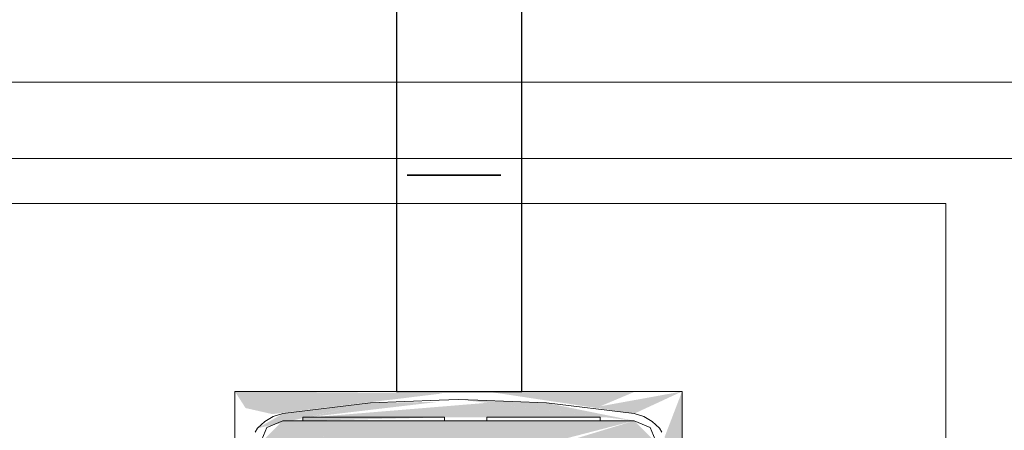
# Model space of a CAD drawing. Header units: millimetres. Extents: x 4480191 to 4481199, y -30324204 to -30323479.
# Tile 228 of 243: x 4480222.822 to 4480223.169, y -30323781.955 to -30323781.81. Entities that reach past the tile are written whole.
import ezdxf

# ---------------------------------------------------------------- set-up
doc = ezdxf.new("R2010")
doc.units = ezdxf.units.MM
for name, color, linetype, lineweight in [('EL-Caixa ARC', 9, 'Continuous', 18), ('EL-Condutos ARC (Teto)', 150, 'Continuous', 25), ('EL-Tomadas', 150, 'Continuous', 20), ('IFC-Porta-Contorno', 142, 'Continuous', 5)]:
    doc.layers.add(name, color=color, linetype=linetype, lineweight=lineweight)

msp = doc.modelspace()

# ---------------------------------------------------------------- hatches: boundary and pattern name
at = {"layer": 'EL-Caixa ARC', "linetype": 'Continuous'}
for points in [[(4480222.91107, -30323781.94929), (4480222.97179, -30323781.94192), (4480222.89788, -30323781.94132), (4480222.90163, -30323781.94715)], [(4480222.97679, -30323781.9441), (4480223.03879, -30323781.95163), (4480223.00789, -30323781.94536)], [(4480223.02679, -30323781.94654), (4480223.03921, -30323781.94132), (4480222.98679, -30323781.94132), (4480223.03879, -30323781.94913), (4480223.05569, -30323781.94132)], [(4480223.04958, -30323781.95724), (4480223.05569, -30323782.02805), (4480223.05569, -30323781.94132)], [(4480222.90587, -30323781.95428), (4480222.94569, -30323781.94536), (4480222.91479, -30323781.94913)], [(4480222.92338, -30323781.95042), (4480222.96974, -30323781.94496), (4480222.94569, -30323781.94536)], [(4480222.92476, -30323781.95042), (4480223.02882, -30323781.95042), (4480222.98679, -30323781.94532)], [(4480222.92179, -30323781.95042), (4480222.92179, -30323781.95163), (4480222.97179, -30323781.95042)], [(4480222.95911, -30323781.975), (4480222.96429, -30323781.97103), (4480222.91479, -30323781.95163), (4480222.90679, -30323781.95963), (4480222.94869, -30323781.99574)], [(4480223.03879, -30323781.95163), (4480222.91479, -30323781.95163), (4480222.95968, -30323781.96922), (4480222.96113, -30323781.96573), (4480222.97679, -30323781.96768)], [(4480222.98679, -30323782.01536), (4480222.98679, -30323781.95163), (4480222.978, -30323781.95163)], [(4480223.03879, -30323781.95163), (4480222.99245, -30323781.96573), (4480222.99023, -30323781.96944), (4480222.99844, -30323781.98018)], [(4480223.04679, -30323781.95963), (4480223.03879, -30323781.95163), (4480223.00395, -30323781.97628), (4480223.00179, -30323781.99268), (4480223.04679, -30323781.95963), (4480223.00798, -30323781.98212)]]:
    msp.add_hatch(color=41, dxfattribs=at).paths.add_polyline_path(points)

# ---------------------------------------------------------------- linework, layer by layer
at = {"layer": 'EL-Caixa ARC'}
for p, q in [((4480222.91438, -30323781.94132), (4480222.89788, -30323781.94132)), ((4480222.89788, -30323781.94132), (4480222.89788, -30323781.96688)), ((4480222.91938, -30323781.94132), (4480222.91438, -30323781.94132)), ((4480222.92179, -30323781.94132), (4480222.91938, -30323781.94132)), ((4480222.92666, -30323781.94132), (4480222.92179, -30323781.94132)), ((4480222.93968, -30323781.94132), (4480222.92666, -30323781.94132)), ((4480222.94168, -30323781.94132), (4480222.93968, -30323781.94132)), ((4480222.95488, -30323781.94132), (4480222.94168, -30323781.94132)), ((4480222.95855, -30323781.94132), (4480222.95488, -30323781.94132)), ((4480222.97179, -30323781.94132), (4480222.95855, -30323781.94132)), ((4480222.97679, -30323781.9441), (4480222.96998, -30323781.94438)), ((4480222.97679, -30323781.94132), (4480222.97179, -30323781.94132)), ((4480222.98679, -30323781.94132), (4480222.97679, -30323781.94132)), ((4480222.9836, -30323781.94438), (4480222.97679, -30323781.9441)), ((4480222.99503, -30323781.94132), (4480222.98679, -30323781.94132)), ((4480222.99919, -30323781.94132), (4480222.99503, -30323781.94132)), ((4480223.01191, -30323781.94132), (4480222.99919, -30323781.94132)), ((4480223.0139, -30323781.94132), (4480223.01191, -30323781.94132)), ((4480223.0269, -30323781.94132), (4480223.0139, -30323781.94132)), ((4480223.0342, -30323781.94132), (4480223.0269, -30323781.94132)), ((4480223.03921, -30323781.94132), (4480223.0342, -30323781.94132)), ((4480223.05569, -30323781.94132), (4480223.03921, -30323781.94132)), ((4480223.05569, -30323781.9669), (4480223.05569, -30323781.94132)), ((4480222.94569, -30323781.94536), (4480222.91479, -30323781.94913)), ((4480222.96998, -30323781.94438), (4480222.94569, -30323781.94536)), ((4480223.00789, -30323781.94536), (4480222.9836, -30323781.94438)), ((4480223.03879, -30323781.94913), (4480223.00789, -30323781.94536)), ((4480222.91143, -30323781.95011), (4480222.9084, -30323781.95186)), ((4480222.91479, -30323781.94913), (4480222.91143, -30323781.95011)), ((4480222.92264, -30323781.95042), (4480222.92179, -30323781.95042)), ((4480222.92179, -30323781.95042), (4480222.92179, -30323781.95163)), ((4480222.92514, -30323781.95042), (4480222.92264, -30323781.95042)), ((4480222.92911, -30323781.95042), (4480222.92514, -30323781.95042)), ((4480222.93429, -30323781.95042), (4480222.92911, -30323781.95042)), ((4480222.94032, -30323781.95042), (4480222.93429, -30323781.95042)), ((4480222.94679, -30323781.95042), (4480222.94032, -30323781.95042)), ((4480222.95326, -30323781.95042), (4480222.94679, -30323781.95042)), ((4480222.95929, -30323781.95042), (4480222.95326, -30323781.95042)), ((4480222.96447, -30323781.95042), (4480222.95929, -30323781.95042)), ((4480222.96844, -30323781.95042), (4480222.96447, -30323781.95042)), ((4480222.97094, -30323781.95042), (4480222.96844, -30323781.95042)), ((4480222.97179, -30323781.95042), (4480222.97094, -30323781.95042)), ((4480222.97179, -30323781.95163), (4480222.97179, -30323781.95042)), ((4480222.98679, -30323781.95042), (4480222.98679, -30323781.95163)), ((4480222.98747, -30323781.95042), (4480222.98679, -30323781.95042)), ((4480222.98947, -30323781.95042), (4480222.98747, -30323781.95042)), ((4480222.99265, -30323781.95042), (4480222.98947, -30323781.95042)), ((4480222.99679, -30323781.95042), (4480222.99265, -30323781.95042)), ((4480223.00161, -30323781.95042), (4480222.99679, -30323781.95042)), ((4480223.00679, -30323781.95042), (4480223.00161, -30323781.95042)), ((4480223.01197, -30323781.95042), (4480223.00679, -30323781.95042)), ((4480223.01679, -30323781.95042), (4480223.01197, -30323781.95042)), ((4480223.02093, -30323781.95042), (4480223.01679, -30323781.95042)), ((4480223.02411, -30323781.95042), (4480223.02093, -30323781.95042)), ((4480223.02611, -30323781.95042), (4480223.02411, -30323781.95042)), ((4480223.02679, -30323781.95042), (4480223.02611, -30323781.95042)), ((4480223.02679, -30323781.95163), (4480223.02679, -30323781.95042)), ((4480223.04215, -30323781.95011), (4480223.03879, -30323781.94913)), ((4480223.04518, -30323781.95186), (4480223.04215, -30323781.95011)), ((4480222.90587, -30323781.95428), (4480222.90497, -30323781.9557)), ((4480222.9084, -30323781.95186), (4480222.90587, -30323781.95428)), ((4480222.90913, -30323781.95397), (4480222.90679, -30323781.95963)), ((4480222.90679, -30323781.95963), (4480222.90913, -30323781.95397)), ((4480222.91479, -30323781.95163), (4480222.90913, -30323781.95397)), ((4480222.90913, -30323781.95397), (4480222.91479, -30323781.95163)), ((4480222.92179, -30323781.95163), (4480222.91479, -30323781.95163)), ((4480222.91479, -30323781.95163), (4480222.92179, -30323781.95163)), ((4480222.94252, -30323781.95163), (4480222.92179, -30323781.95163)), ((4480222.92179, -30323781.95163), (4480222.92264, -30323781.95163)), ((4480222.92264, -30323781.95163), (4480222.92514, -30323781.95163)), ((4480222.92514, -30323781.95163), (4480222.92911, -30323781.95163)), ((4480222.92911, -30323781.95163), (4480222.93429, -30323781.95163)), ((4480222.93429, -30323781.95163), (4480222.94032, -30323781.95163)), ((4480222.94032, -30323781.95163), (4480222.94679, -30323781.95163)), ((4480222.96402, -30323781.95163), (4480222.94252, -30323781.95163)), ((4480222.94679, -30323781.95163), (4480222.95326, -30323781.95163)), ((4480222.95326, -30323781.95163), (4480222.95929, -30323781.95163)), ((4480222.95929, -30323781.95163), (4480222.96447, -30323781.95163)), ((4480222.96697, -30323781.95163), (4480222.96402, -30323781.95163)), ((4480222.96447, -30323781.95163), (4480222.96844, -30323781.95163)), ((4480222.97179, -30323781.95163), (4480222.96697, -30323781.95163)), ((4480222.96844, -30323781.95163), (4480222.97094, -30323781.95163)), ((4480222.97094, -30323781.95163), (4480222.97179, -30323781.95163)), ((4480222.97653, -30323781.95163), (4480222.97179, -30323781.95163)), ((4480222.97179, -30323781.95163), (4480222.97653, -30323781.95163)), ((4480222.97706, -30323781.95163), (4480222.97653, -30323781.95163)), ((4480222.97653, -30323781.95163), (4480222.97706, -30323781.95163)), ((4480222.98661, -30323781.95163), (4480222.97706, -30323781.95163)), ((4480222.97706, -30323781.95163), (4480222.98661, -30323781.95163)), ((4480222.98679, -30323781.95163), (4480222.98661, -30323781.95163)), ((4480222.98661, -30323781.95163), (4480222.98679, -30323781.95163)), ((4480222.98954, -30323781.95163), (4480222.98679, -30323781.95163)), ((4480222.98679, -30323781.95163), (4480222.98747, -30323781.95163)), ((4480222.98747, -30323781.95163), (4480222.98947, -30323781.95163)), ((4480222.98947, -30323781.95163), (4480222.99265, -30323781.95163)), ((4480223.01107, -30323781.95163), (4480222.98954, -30323781.95163)), ((4480222.99265, -30323781.95163), (4480222.99679, -30323781.95163)), ((4480222.99679, -30323781.95163), (4480223.00161, -30323781.95163)), ((4480223.00161, -30323781.95163), (4480223.00679, -30323781.95163)), ((4480223.00679, -30323781.95163), (4480223.01197, -30323781.95163)), ((4480223.02679, -30323781.95163), (4480223.01107, -30323781.95163)), ((4480223.01197, -30323781.95163), (4480223.01679, -30323781.95163)), ((4480223.01679, -30323781.95163), (4480223.02093, -30323781.95163)), ((4480223.02093, -30323781.95163), (4480223.02411, -30323781.95163)), ((4480223.02411, -30323781.95163), (4480223.02611, -30323781.95163)), ((4480223.02611, -30323781.95163), (4480223.02679, -30323781.95163)), ((4480223.03879, -30323781.95163), (4480223.02679, -30323781.95163)), ((4480223.02679, -30323781.95163), (4480223.03879, -30323781.95163)), ((4480223.04445, -30323781.95397), (4480223.03879, -30323781.95163)), ((4480223.03879, -30323781.95163), (4480223.04445, -30323781.95397)), ((4480223.04679, -30323781.95963), (4480223.04445, -30323781.95397)), ((4480223.04445, -30323781.95397), (4480223.04679, -30323781.95963)), ((4480223.04771, -30323781.95428), (4480223.04518, -30323781.95186)), ((4480223.0486, -30323781.9557), (4480223.04771, -30323781.95428))]:
    msp.add_line(p, q, dxfattribs=at)
at = {"layer": 'EL-Condutos ARC (Teto)'}
for p, q in [((4480222.95488, -30323781.77626), (4480222.95488, -30323781.86504)), ((4480222.99919, -30323781.86504), (4480222.99919, -30323781.77626)), ((4480222.95488, -30323781.86504), (4480222.95488, -30323781.94132)), ((4480222.95867, -30323781.86504), (4480222.96559, -30323781.86505)), ((4480222.96559, -30323781.86504), (4480222.95867, -30323781.86504)), ((4480222.97445, -30323781.86504), (4480222.96559, -30323781.86504)), ((4480222.96559, -30323781.86505), (4480222.97445, -30323781.86505)), ((4480222.98371, -30323781.86504), (4480222.97445, -30323781.86504)), ((4480222.97445, -30323781.86505), (4480222.98371, -30323781.86505)), ((4480222.98371, -30323781.86505), (4480222.99178, -30323781.86504)), ((4480222.99178, -30323781.86504), (4480222.98371, -30323781.86504)), ((4480222.99919, -30323781.94132), (4480222.99919, -30323781.86504)), ((4480222.95488, -30323781.94132), (4480222.95867, -30323781.94132)), ((4480222.95867, -30323781.94132), (4480222.96559, -30323781.94132)), ((4480222.96559, -30323781.94132), (4480222.97445, -30323781.94132)), ((4480222.97445, -30323781.94132), (4480222.98371, -30323781.94132)), ((4480222.98371, -30323781.94132), (4480222.99178, -30323781.94132)), ((4480222.99178, -30323781.94132), (4480222.99725, -30323781.94132)), ((4480222.99725, -30323781.94132), (4480222.99919, -30323781.94132))]:
    msp.add_line(p, q, dxfattribs=at)
at = {"layer": 'EL-Tomadas'}
msp.add_lwpolyline([(4480223.14881, -30323782.24438), (4480223.14881, -30323781.87507), (4480222.80477, -30323781.87507), (4480222.80477, -30323782.24438), (4480223.14881, -30323782.24438)], dxfattribs=at)
at = {"layer": 'IFC-Porta-Contorno', "color": 8, "lineweight": 5}
for p, q in [((4480222.12403, -30323781.83229), (4480223.76133, -30323781.83229)), ((4480222.12403, -30323781.85923), (4480223.76133, -30323781.85923))]:
    msp.add_line(p, q, dxfattribs=at)

doc.saveas('drawing.dxf')
